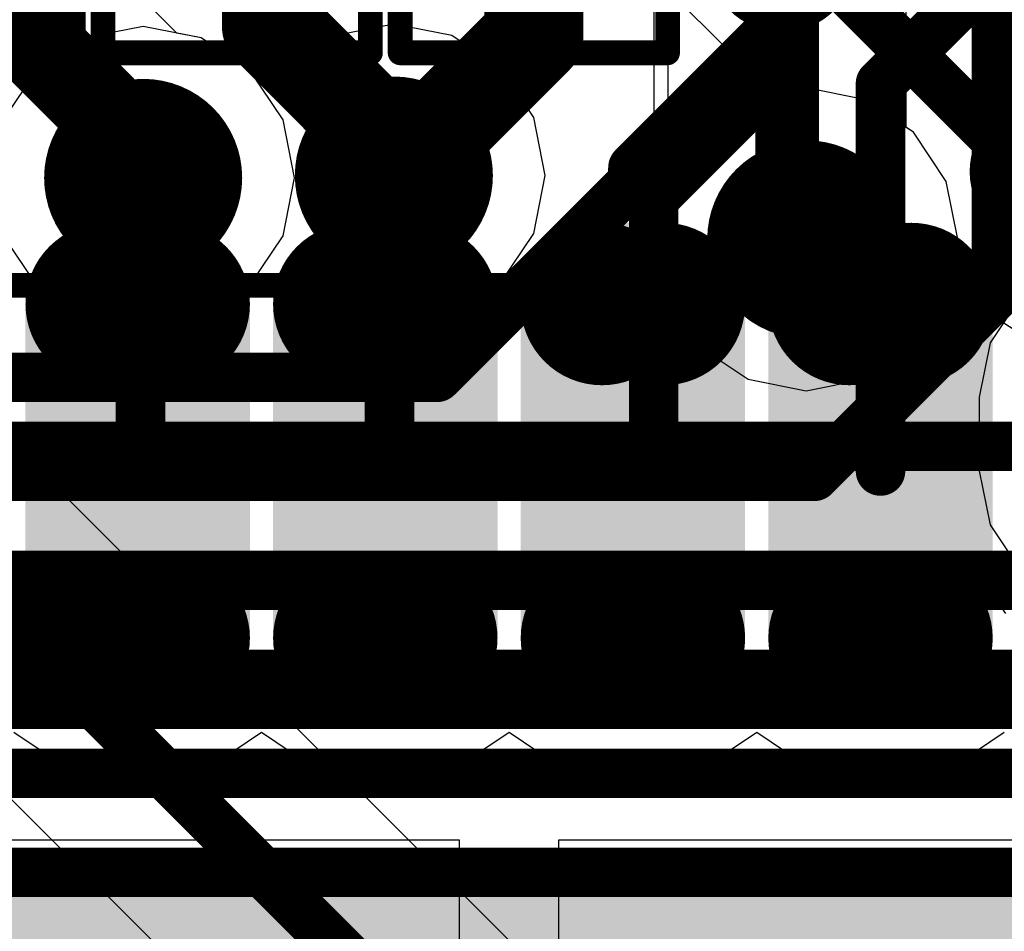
# Model space of a CAD drawing. Header units: millimetres. Extents: x -2 to 68, y -2 to 27.4.
# Tile 106 of 256: x 24.8 to 26.8, y 8 to 9.9. Entities that reach past the tile are written whole.
import ezdxf

# ---------------------------------------------------------------- set-up
doc = ezdxf.new("R2010")
doc.units = ezdxf.units.MM
for name, color, linetype in [('BottomLayer', 5, 'Continuous'), ('BottomPaste', 16, 'Continuous'), ('BottomSolder', 6, 'Continuous'), ('DrillGuide', 244, 'Continuous'), ('Mechanical10', 56, 'Continuous'), ('Mechanical6', 56, 'Continuous'), ('MidLayer1', 16, 'Continuous'), ('MidLayer2', 76, 'Continuous'), ('MidLayer3', 90, 'Continuous'), ('MidLayer4', 156, 'Continuous'), ('MidLayer5', 130, 'Continuous'), ('MidLayer6', 216, 'Continuous'), ('MidLayer7', 6, 'Continuous'), ('MidLayer8', 54, 'Continuous'), ('MultiLayer', 9, 'Continuous'), ('TopLayer', 1, 'Continuous'), ('ViaHoleLayer', 16, 'Continuous')]:
    doc.layers.add(name, color=color, linetype=linetype)

# ---------------------------------------------------------------- blocks, each defined once
blk = doc.blocks.new('QFN50P700X700X90_HS_49L_B_225')
at = {"layer": 'BottomLayer', "const_width": 0.0625}
for points in [[(3.0812, 0.8125, 1), (3.1437, 0.8125, 1)], [(3.7562, 0.8125, 1), (3.8187, 0.8125, 1)], [(3.0812, 0.6875, 1), (3.1437, 0.6875, 1)], [(3.7562, 0.6875, 1), (3.8187, 0.6875, 1)], [(3.0812, 0.3125, 1), (3.1437, 0.3125, 1)], [(3.7562, 0.3125, 1), (3.8187, 0.3125, 1)], [(3.0812, 0.1875, 1), (3.1437, 0.1875, 1)], [(3.7562, 0.1875, 1), (3.8187, 0.1875, 1)], [(3.0812, -0.1875, 1), (3.1437, -0.1875, 1)], [(3.7562, -0.1875, 1), (3.8187, -0.1875, 1)], [(3.0812, -0.3125, 1), (3.1437, -0.3125, 1)], [(3.7562, -0.3125, 1), (3.8187, -0.3125, 1)], [(3.0812, -0.6875, 1), (3.1437, -0.6875, 1)], [(3.7562, -0.6875, 1), (3.8187, -0.6875, 1)], [(3.0812, -0.8125, 1), (3.1437, -0.8125, 1)], [(3.7562, -0.8125, 1), (3.8187, -0.8125, 1)]]:
    blk.add_lwpolyline(points, format="xyb", close=True, dxfattribs=at)
at = {"layer": 'BottomLayer'}
for points in [[(-2.55, 2.499), (-2.55, -2.499), (2.55, 2.499), (2.55, -2.499)], [(3.1125, 0.875), (3.1125, 0.625), (3.7875, 0.875), (3.7875, 0.625)], [(3.05, 0.8125), (3.05, 0.6875), (3.85, 0.8125), (3.85, 0.6875)], [(3.1125, 0.375), (3.1125, 0.125), (3.7875, 0.375), (3.7875, 0.125)], [(3.05, 0.3125), (3.05, 0.1875), (3.85, 0.3125), (3.85, 0.1875)], [(3.1125, -0.125), (3.1125, -0.375), (3.7875, -0.125), (3.7875, -0.375)], [(3.05, -0.1875), (3.05, -0.3125), (3.85, -0.1875), (3.85, -0.3125)], [(3.1125, -0.625), (3.1125, -0.875), (3.7875, -0.625), (3.7875, -0.875)], [(3.05, -0.6875), (3.05, -0.8125), (3.85, -0.6875), (3.85, -0.8125)]]:
    blk.add_solid(points, dxfattribs=at)
at = {"layer": 'BottomPaste', "const_width": 0.0625}
for points in [[(3.0812, 0.8125, 1), (3.1437, 0.8125, 1)], [(3.7562, 0.8125, 1), (3.8187, 0.8125, 1)], [(3.0812, 0.6875, 1), (3.1437, 0.6875, 1)], [(3.7562, 0.6875, 1), (3.8187, 0.6875, 1)], [(3.0812, 0.3125, 1), (3.1437, 0.3125, 1)], [(3.7562, 0.3125, 1), (3.8187, 0.3125, 1)], [(3.0812, 0.1875, 1), (3.1437, 0.1875, 1)], [(3.7562, 0.1875, 1), (3.8187, 0.1875, 1)], [(3.0812, -0.1875, 1), (3.1437, -0.1875, 1)], [(3.7562, -0.1875, 1), (3.8187, -0.1875, 1)], [(3.0812, -0.3125, 1), (3.1437, -0.3125, 1)], [(3.7562, -0.3125, 1), (3.8187, -0.3125, 1)], [(3.0812, -0.6875, 1), (3.1437, -0.6875, 1)], [(3.7562, -0.6875, 1), (3.8187, -0.6875, 1)], [(3.0812, -0.8125, 1), (3.1437, -0.8125, 1)], [(3.7562, -0.8125, 1), (3.8187, -0.8125, 1)]]:
    blk.add_lwpolyline(points, format="xyb", close=True, dxfattribs=at)
at = {"layer": 'BottomPaste'}
for points in [[(3.1125, 0.875), (3.1125, 0.625), (3.7875, 0.875), (3.7875, 0.625)], [(3.05, 0.8125), (3.05, 0.6875), (3.85, 0.8125), (3.85, 0.6875)], [(3.1125, 0.375), (3.1125, 0.125), (3.7875, 0.375), (3.7875, 0.125)], [(3.05, 0.3125), (3.05, 0.1875), (3.85, 0.3125), (3.85, 0.1875)], [(3.1125, -0.125), (3.1125, -0.375), (3.7875, -0.125), (3.7875, -0.375)], [(3.05, -0.1875), (3.05, -0.3125), (3.85, -0.1875), (3.85, -0.3125)], [(3.1125, -0.625), (3.1125, -0.875), (3.7875, -0.625), (3.7875, -0.875)], [(3.05, -0.6875), (3.05, -0.8125), (3.85, -0.6875), (3.85, -0.8125)]]:
    blk.add_solid(points, dxfattribs=at)
at = {"layer": 'BottomSolder', "const_width": 0.1641}
for points in [[(3.0304, 0.8125, 1), (3.1945, 0.8125, 1)], [(3.7054, 0.8125, 1), (3.8695, 0.8125, 1)], [(3.0304, 0.6875, 1), (3.1945, 0.6875, 1)], [(3.7054, 0.6875, 1), (3.8695, 0.6875, 1)], [(3.0304, 0.3125, 1), (3.1945, 0.3125, 1)], [(3.7054, 0.3125, 1), (3.8695, 0.3125, 1)], [(3.0304, 0.1875, 1), (3.1945, 0.1875, 1)], [(3.7054, 0.1875, 1), (3.8695, 0.1875, 1)], [(3.0304, -0.1875, 1), (3.1945, -0.1875, 1)], [(3.7054, -0.1875, 1), (3.8695, -0.1875, 1)], [(3.0304, -0.3125, 1), (3.1945, -0.3125, 1)], [(3.7054, -0.3125, 1), (3.8695, -0.3125, 1)], [(3.0304, -0.6875, 1), (3.1945, -0.6875, 1)], [(3.7054, -0.6875, 1), (3.8695, -0.6875, 1)], [(3.0304, -0.8125, 1), (3.1945, -0.8125, 1)], [(3.7054, -0.8125, 1), (3.8695, -0.8125, 1)]]:
    blk.add_lwpolyline(points, format="xyb", close=True, dxfattribs=at)
at = {"layer": 'BottomSolder'}
for points in [[(-2.6516, 2.499), (-2.6516, -2.499), (2.6516, 2.499), (2.6516, -2.499)], [(3.1125, 0.9766), (3.1125, 0.5234), (3.7875, 0.9766), (3.7875, 0.5234)], [(2.9484, 0.8125), (2.9484, 0.6875), (3.9516, 0.8125), (3.9516, 0.6875)], [(3.1125, 0.4766), (3.1125, 0.0234), (3.7875, 0.4766), (3.7875, 0.0234)], [(2.9484, 0.3125), (2.9484, 0.1875), (3.9516, 0.3125), (3.9516, 0.1875)], [(3.1125, -0.0234), (3.1125, -0.4766), (3.7875, -0.0234), (3.7875, -0.4766)], [(2.9484, -0.1875), (2.9484, -0.3125), (3.9516, -0.1875), (3.9516, -0.3125)], [(3.1125, -0.5234), (3.1125, -0.9766), (3.7875, -0.5234), (3.7875, -0.9766)], [(2.9484, -0.6875), (2.9484, -0.8125), (3.9516, -0.6875), (3.9516, -0.8125)]]:
    blk.add_solid(points, dxfattribs=at)
at = {"layer": 'Mechanical10', "const_width": 0.1}
blk.add_lwpolyline([(3.5, 3.08), (3.5, -3.08)], dxfattribs=at)
at = {"layer": 'Mechanical6', "const_width": 0.05}
blk.add_lwpolyline([(3.825, 3.825), (3.825, -3.825)], dxfattribs=at)
blk = doc.blocks.new('RES_0201_B_240')
at = {"layer": 'BottomLayer', "const_width": 0.0806}
for points in [[(-0.3897, 0.0894, 1), (-0.3091, 0.0894, 1)], [(-0.2409, 0.0894, 1), (-0.1603, 0.0894, 1)], [(0.1603, 0.0894, 1), (0.2409, 0.0894, 1)], [(0.3091, 0.0894, 1), (0.3897, 0.0894, 1)], [(-0.3897, -0.0894, 1), (-0.3091, -0.0894, 1)], [(-0.2409, -0.0894, 1), (-0.1603, -0.0894, 1)], [(0.1603, -0.0894, 1), (0.2409, -0.0894, 1)], [(0.3091, -0.0894, 1), (0.3897, -0.0894, 1)]]:
    blk.add_lwpolyline(points, format="xyb", close=True, dxfattribs=at)
at = {"layer": 'BottomLayer'}
for points in [[(-0.2006, 0.17), (-0.3494, 0.17), (-0.2006, -0.17), (-0.3494, -0.17)], [(0.2006, -0.17), (0.3494, -0.17), (0.2006, 0.17), (0.3494, 0.17)], [(-0.12, 0.0894), (-0.43, 0.0894), (-0.12, -0.0894), (-0.43, -0.0894)], [(0.12, -0.0894), (0.43, -0.0894), (0.12, 0.0894), (0.43, 0.0894)]]:
    blk.add_solid(points, dxfattribs=at)
at = {"layer": 'BottomPaste', "const_width": 0.0806}
for points in [[(-0.3897, 0.0894, 1), (-0.3091, 0.0894, 1)], [(-0.2409, 0.0894, 1), (-0.1603, 0.0894, 1)], [(0.1603, 0.0894, 1), (0.2409, 0.0894, 1)], [(0.3091, 0.0894, 1), (0.3897, 0.0894, 1)], [(-0.3897, -0.0894, 1), (-0.3091, -0.0894, 1)], [(-0.2409, -0.0894, 1), (-0.1603, -0.0894, 1)], [(0.1603, -0.0894, 1), (0.2409, -0.0894, 1)], [(0.3091, -0.0894, 1), (0.3897, -0.0894, 1)]]:
    blk.add_lwpolyline(points, format="xyb", close=True, dxfattribs=at)
at = {"layer": 'BottomPaste'}
for points in [[(-0.2006, 0.17), (-0.3494, 0.17), (-0.2006, -0.17), (-0.3494, -0.17)], [(0.2006, -0.17), (0.3494, -0.17), (0.2006, 0.17), (0.3494, 0.17)], [(-0.12, 0.0894), (-0.43, 0.0894), (-0.12, -0.0894), (-0.43, -0.0894)], [(0.12, -0.0894), (0.43, -0.0894), (0.12, 0.0894), (0.43, 0.0894)]]:
    blk.add_solid(points, dxfattribs=at)
at = {"layer": 'BottomSolder', "const_width": 0.0806}
for points in [[(-0.3897, 0.0894, 1), (-0.3091, 0.0894, 1)], [(-0.2409, 0.0894, 1), (-0.1603, 0.0894, 1)], [(0.1603, 0.0894, 1), (0.2409, 0.0894, 1)], [(0.3091, 0.0894, 1), (0.3897, 0.0894, 1)], [(-0.3897, -0.0894, 1), (-0.3091, -0.0894, 1)], [(-0.2409, -0.0894, 1), (-0.1603, -0.0894, 1)], [(0.1603, -0.0894, 1), (0.2409, -0.0894, 1)], [(0.3091, -0.0894, 1), (0.3897, -0.0894, 1)]]:
    blk.add_lwpolyline(points, format="xyb", close=True, dxfattribs=at)
at = {"layer": 'BottomSolder'}
for points in [[(-0.2006, 0.17), (-0.3494, 0.17), (-0.2006, -0.17), (-0.3494, -0.17)], [(0.2006, -0.17), (0.3494, -0.17), (0.2006, 0.17), (0.3494, 0.17)], [(-0.12, 0.0894), (-0.43, 0.0894), (-0.12, -0.0894), (-0.43, -0.0894)], [(0.12, -0.0894), (0.43, -0.0894), (0.12, 0.0894), (0.43, 0.0894)]]:
    blk.add_solid(points, dxfattribs=at)
at = {"layer": 'Mechanical10', "const_width": 0.12}
for points in [[(-0.32, -0.17), (-0.32, 0.17)], [(0.32, 0.17), (-0.32, 0.17)], [(0.32, -0.17), (0.32, 0.17)], [(0.32, -0.17), (-0.32, -0.17)]]:
    blk.add_lwpolyline(points, dxfattribs=at)
at = {"layer": 'Mechanical10', "const_width": 0.06}
for points in [[(-0.35, 0.17, 1), (-0.29, 0.17, 1)], [(-0.35, 0.17, 1), (-0.29, 0.17, 1)], [(0.29, 0.17, 1), (0.35, 0.17, 1)], [(0.29, 0.17, 1), (0.35, 0.17, 1)], [(-0.35, -0.17, 1), (-0.29, -0.17, 1)], [(-0.35, -0.17, 1), (-0.29, -0.17, 1)], [(0.29, -0.17, 1), (0.35, -0.17, 1)], [(0.29, -0.17, 1), (0.35, -0.17, 1)]]:
    blk.add_lwpolyline(points, format="xyb", close=True, dxfattribs=at)
at = {"layer": 'Mechanical6', "const_width": 0.05}
for points in [[(-0.53, -0.27), (-0.53, 0.27)], [(0.53, 0.27), (-0.53, 0.27)], [(0.53, -0.27), (0.53, 0.27)], [(0, -0.135), (0, 0.135)], [(0.135, 0), (-0.135, 0)], [(0.53, -0.27), (-0.53, -0.27)]]:
    blk.add_lwpolyline(points, dxfattribs=at)
at = {"layer": 'Mechanical6'}
for points, const_width in [([(-0.5425, 0.27, 1), (-0.5175, 0.27, 1)], 0.025), ([(-0.5425, 0.27, 1), (-0.5175, 0.27, 1)], 0.025), ([(0.5175, 0.27, 1), (0.5425, 0.27, 1)], 0.025), ([(0.5175, 0.27, 1), (0.5425, 0.27, 1)], 0.025), ([(-0.0125, 0.135, 1), (0.0125, 0.135, 1)], 0.025), ([(0.1013, 0, 1), (-0.1013, 0, 1)], 0.05), ([(-0.1475, 0, 1), (-0.1225, 0, 1)], 0.025), ([(-0.1138, 0, 1), (-0.0888, 0, 1)], 0.025), ([(0.0888, 0, 1), (0.1138, 0, 1)], 0.025), ([(0.1225, 0, 1), (0.1475, 0, 1)], 0.025), ([(-0.0125, -0.135, 1), (0.0125, -0.135, 1)], 0.025), ([(-0.5425, -0.27, 1), (-0.5175, -0.27, 1)], 0.025), ([(-0.5425, -0.27, 1), (-0.5175, -0.27, 1)], 0.025), ([(0.5175, -0.27, 1), (0.5425, -0.27, 1)], 0.025), ([(0.5175, -0.27, 1), (0.5425, -0.27, 1)], 0.025)]:
    blk.add_lwpolyline(points, format="xyb", close=True, dxfattribs=dict(at, const_width=const_width))
blk = doc.blocks.new('CAP_0201_B_315')
at = {"layer": 'BottomLayer', "const_width": 0.0806}
for points in [[(-0.3897, 0.0894, 1), (-0.3091, 0.0894, 1)], [(-0.2409, 0.0894, 1), (-0.1603, 0.0894, 1)], [(0.1603, 0.0894, 1), (0.2409, 0.0894, 1)], [(0.3091, 0.0894, 1), (0.3897, 0.0894, 1)], [(-0.3897, -0.0894, 1), (-0.3091, -0.0894, 1)], [(-0.2409, -0.0894, 1), (-0.1603, -0.0894, 1)], [(0.1603, -0.0894, 1), (0.2409, -0.0894, 1)], [(0.3091, -0.0894, 1), (0.3897, -0.0894, 1)]]:
    blk.add_lwpolyline(points, format="xyb", close=True, dxfattribs=at)
at = {"layer": 'BottomLayer'}
for points in [[(-0.2006, 0.17), (-0.3494, 0.17), (-0.2006, -0.17), (-0.3494, -0.17)], [(0.2006, -0.17), (0.3494, -0.17), (0.2006, 0.17), (0.3494, 0.17)], [(-0.12, 0.0894), (-0.43, 0.0894), (-0.12, -0.0894), (-0.43, -0.0894)], [(0.12, -0.0894), (0.43, -0.0894), (0.12, 0.0894), (0.43, 0.0894)]]:
    blk.add_solid(points, dxfattribs=at)
at = {"layer": 'BottomPaste', "const_width": 0.0806}
for points in [[(-0.3897, 0.0894, 1), (-0.3091, 0.0894, 1)], [(-0.2409, 0.0894, 1), (-0.1603, 0.0894, 1)], [(0.1603, 0.0894, 1), (0.2409, 0.0894, 1)], [(0.3091, 0.0894, 1), (0.3897, 0.0894, 1)], [(-0.3897, -0.0894, 1), (-0.3091, -0.0894, 1)], [(-0.2409, -0.0894, 1), (-0.1603, -0.0894, 1)], [(0.1603, -0.0894, 1), (0.2409, -0.0894, 1)], [(0.3091, -0.0894, 1), (0.3897, -0.0894, 1)]]:
    blk.add_lwpolyline(points, format="xyb", close=True, dxfattribs=at)
at = {"layer": 'BottomPaste'}
for points in [[(-0.2006, 0.17), (-0.3494, 0.17), (-0.2006, -0.17), (-0.3494, -0.17)], [(0.2006, -0.17), (0.3494, -0.17), (0.2006, 0.17), (0.3494, 0.17)], [(-0.12, 0.0894), (-0.43, 0.0894), (-0.12, -0.0894), (-0.43, -0.0894)], [(0.12, -0.0894), (0.43, -0.0894), (0.12, 0.0894), (0.43, 0.0894)]]:
    blk.add_solid(points, dxfattribs=at)
at = {"layer": 'BottomSolder', "const_width": 0.0806}
for points in [[(-0.3897, 0.0894, 1), (-0.3091, 0.0894, 1)], [(-0.2409, 0.0894, 1), (-0.1603, 0.0894, 1)], [(0.1603, 0.0894, 1), (0.2409, 0.0894, 1)], [(0.3091, 0.0894, 1), (0.3897, 0.0894, 1)], [(-0.3897, -0.0894, 1), (-0.3091, -0.0894, 1)], [(-0.2409, -0.0894, 1), (-0.1603, -0.0894, 1)], [(0.1603, -0.0894, 1), (0.2409, -0.0894, 1)], [(0.3091, -0.0894, 1), (0.3897, -0.0894, 1)]]:
    blk.add_lwpolyline(points, format="xyb", close=True, dxfattribs=at)
at = {"layer": 'BottomSolder'}
for points in [[(-0.2006, 0.17), (-0.3494, 0.17), (-0.2006, -0.17), (-0.3494, -0.17)], [(0.2006, -0.17), (0.3494, -0.17), (0.2006, 0.17), (0.3494, 0.17)], [(-0.12, 0.0894), (-0.43, 0.0894), (-0.12, -0.0894), (-0.43, -0.0894)], [(0.12, -0.0894), (0.43, -0.0894), (0.12, 0.0894), (0.43, 0.0894)]]:
    blk.add_solid(points, dxfattribs=at)
at = {"layer": 'Mechanical10', "const_width": 0.12}
for points in [[(0.32, 0.17), (-0.32, 0.17)], [(-0.32, -0.17), (-0.32, 0.17)], [(0.32, -0.17), (0.32, 0.17)], [(0.32, -0.17), (-0.32, -0.17)]]:
    blk.add_lwpolyline(points, dxfattribs=at)
at = {"layer": 'Mechanical10', "const_width": 0.06}
for points in [[(-0.35, 0.17, 1), (-0.29, 0.17, 1)], [(-0.35, 0.17, 1), (-0.29, 0.17, 1)], [(0.29, 0.17, 1), (0.35, 0.17, 1)], [(0.29, 0.17, 1), (0.35, 0.17, 1)], [(-0.35, -0.17, 1), (-0.29, -0.17, 1)], [(-0.35, -0.17, 1), (-0.29, -0.17, 1)], [(0.29, -0.17, 1), (0.35, -0.17, 1)], [(0.29, -0.17, 1), (0.35, -0.17, 1)]]:
    blk.add_lwpolyline(points, format="xyb", close=True, dxfattribs=at)
at = {"layer": 'Mechanical6', "const_width": 0.05}
for points in [[(0.53, 0.27), (-0.53, 0.27)], [(-0.53, -0.27), (-0.53, 0.27)], [(0.53, -0.27), (0.53, 0.27)], [(0, -0.135), (0, 0.135)], [(0.135, 0), (-0.135, 0)], [(0.53, -0.27), (-0.53, -0.27)]]:
    blk.add_lwpolyline(points, dxfattribs=at)
at = {"layer": 'Mechanical6'}
for points, const_width in [([(-0.5425, 0.27, 1), (-0.5175, 0.27, 1)], 0.025), ([(-0.5425, 0.27, 1), (-0.5175, 0.27, 1)], 0.025), ([(0.5175, 0.27, 1), (0.5425, 0.27, 1)], 0.025), ([(0.5175, 0.27, 1), (0.5425, 0.27, 1)], 0.025), ([(-0.0125, 0.135, 1), (0.0125, 0.135, 1)], 0.025), ([(0.1013, 0, 1), (-0.1013, 0, 1)], 0.05), ([(-0.1475, 0, 1), (-0.1225, 0, 1)], 0.025), ([(-0.1138, 0, 1), (-0.0888, 0, 1)], 0.025), ([(0.0888, 0, 1), (0.1138, 0, 1)], 0.025), ([(0.1225, 0, 1), (0.1475, 0, 1)], 0.025), ([(-0.0125, -0.135, 1), (0.0125, -0.135, 1)], 0.025), ([(-0.5425, -0.27, 1), (-0.5175, -0.27, 1)], 0.025), ([(-0.5425, -0.27, 1), (-0.5175, -0.27, 1)], 0.025), ([(0.5175, -0.27, 1), (0.5425, -0.27, 1)], 0.025), ([(0.5175, -0.27, 1), (0.5425, -0.27, 1)], 0.025)]:
    blk.add_lwpolyline(points, format="xyb", close=True, dxfattribs=dict(at, const_width=const_width))
blk = doc.blocks.new('CAP_0201_B_322')
at = {"layer": 'BottomLayer', "const_width": 0.0806}
for points in [[(-0.3897, 0.0894, 1), (-0.3091, 0.0894, 1)], [(-0.2409, 0.0894, 1), (-0.1603, 0.0894, 1)], [(0.1603, 0.0894, 1), (0.2409, 0.0894, 1)], [(0.3091, 0.0894, 1), (0.3897, 0.0894, 1)], [(-0.3897, -0.0894, 1), (-0.3091, -0.0894, 1)], [(-0.2409, -0.0894, 1), (-0.1603, -0.0894, 1)], [(0.1603, -0.0894, 1), (0.2409, -0.0894, 1)], [(0.3091, -0.0894, 1), (0.3897, -0.0894, 1)]]:
    blk.add_lwpolyline(points, format="xyb", close=True, dxfattribs=at)
at = {"layer": 'BottomLayer'}
for points in [[(-0.2006, 0.17), (-0.3494, 0.17), (-0.2006, -0.17), (-0.3494, -0.17)], [(0.2006, -0.17), (0.3494, -0.17), (0.2006, 0.17), (0.3494, 0.17)], [(-0.12, 0.0894), (-0.43, 0.0894), (-0.12, -0.0894), (-0.43, -0.0894)], [(0.12, -0.0894), (0.43, -0.0894), (0.12, 0.0894), (0.43, 0.0894)]]:
    blk.add_solid(points, dxfattribs=at)
at = {"layer": 'BottomPaste', "const_width": 0.0806}
for points in [[(-0.3897, 0.0894, 1), (-0.3091, 0.0894, 1)], [(-0.2409, 0.0894, 1), (-0.1603, 0.0894, 1)], [(0.1603, 0.0894, 1), (0.2409, 0.0894, 1)], [(0.3091, 0.0894, 1), (0.3897, 0.0894, 1)], [(-0.3897, -0.0894, 1), (-0.3091, -0.0894, 1)], [(-0.2409, -0.0894, 1), (-0.1603, -0.0894, 1)], [(0.1603, -0.0894, 1), (0.2409, -0.0894, 1)], [(0.3091, -0.0894, 1), (0.3897, -0.0894, 1)]]:
    blk.add_lwpolyline(points, format="xyb", close=True, dxfattribs=at)
at = {"layer": 'BottomPaste'}
for points in [[(-0.2006, 0.17), (-0.3494, 0.17), (-0.2006, -0.17), (-0.3494, -0.17)], [(0.2006, -0.17), (0.3494, -0.17), (0.2006, 0.17), (0.3494, 0.17)], [(-0.12, 0.0894), (-0.43, 0.0894), (-0.12, -0.0894), (-0.43, -0.0894)], [(0.12, -0.0894), (0.43, -0.0894), (0.12, 0.0894), (0.43, 0.0894)]]:
    blk.add_solid(points, dxfattribs=at)
at = {"layer": 'BottomSolder', "const_width": 0.0806}
for points in [[(-0.3897, 0.0894, 1), (-0.3091, 0.0894, 1)], [(-0.2409, 0.0894, 1), (-0.1603, 0.0894, 1)], [(0.1603, 0.0894, 1), (0.2409, 0.0894, 1)], [(0.3091, 0.0894, 1), (0.3897, 0.0894, 1)], [(-0.3897, -0.0894, 1), (-0.3091, -0.0894, 1)], [(-0.2409, -0.0894, 1), (-0.1603, -0.0894, 1)], [(0.1603, -0.0894, 1), (0.2409, -0.0894, 1)], [(0.3091, -0.0894, 1), (0.3897, -0.0894, 1)]]:
    blk.add_lwpolyline(points, format="xyb", close=True, dxfattribs=at)
at = {"layer": 'BottomSolder'}
for points in [[(-0.2006, 0.17), (-0.3494, 0.17), (-0.2006, -0.17), (-0.3494, -0.17)], [(0.2006, -0.17), (0.3494, -0.17), (0.2006, 0.17), (0.3494, 0.17)], [(-0.12, 0.0894), (-0.43, 0.0894), (-0.12, -0.0894), (-0.43, -0.0894)], [(0.12, -0.0894), (0.43, -0.0894), (0.12, 0.0894), (0.43, 0.0894)]]:
    blk.add_solid(points, dxfattribs=at)
at = {"layer": 'Mechanical10', "const_width": 0.12}
for points in [[(0.32, 0.17), (-0.32, 0.17)], [(-0.32, -0.17), (-0.32, 0.17)], [(0.32, -0.17), (0.32, 0.17)], [(0.32, -0.17), (-0.32, -0.17)]]:
    blk.add_lwpolyline(points, dxfattribs=at)
at = {"layer": 'Mechanical10', "const_width": 0.06}
for points in [[(-0.35, 0.17, 1), (-0.29, 0.17, 1)], [(-0.35, 0.17, 1), (-0.29, 0.17, 1)], [(0.29, 0.17, 1), (0.35, 0.17, 1)], [(0.29, 0.17, 1), (0.35, 0.17, 1)], [(-0.35, -0.17, 1), (-0.29, -0.17, 1)], [(-0.35, -0.17, 1), (-0.29, -0.17, 1)], [(0.29, -0.17, 1), (0.35, -0.17, 1)], [(0.29, -0.17, 1), (0.35, -0.17, 1)]]:
    blk.add_lwpolyline(points, format="xyb", close=True, dxfattribs=at)
at = {"layer": 'Mechanical6', "const_width": 0.05}
for points in [[(0.53, 0.27), (-0.53, 0.27)], [(-0.53, -0.27), (-0.53, 0.27)], [(0.53, -0.27), (0.53, 0.27)], [(0, -0.135), (0, 0.135)], [(0.135, 0), (-0.135, 0)], [(0.53, -0.27), (-0.53, -0.27)]]:
    blk.add_lwpolyline(points, dxfattribs=at)
at = {"layer": 'Mechanical6'}
for points, const_width in [([(-0.5425, 0.27, 1), (-0.5175, 0.27, 1)], 0.025), ([(-0.5425, 0.27, 1), (-0.5175, 0.27, 1)], 0.025), ([(0.5175, 0.27, 1), (0.5425, 0.27, 1)], 0.025), ([(0.5175, 0.27, 1), (0.5425, 0.27, 1)], 0.025), ([(-0.0125, 0.135, 1), (0.0125, 0.135, 1)], 0.025), ([(0.1013, 0, 1), (-0.1013, 0, 1)], 0.05), ([(-0.1475, 0, 1), (-0.1225, 0, 1)], 0.025), ([(-0.1138, 0, 1), (-0.0888, 0, 1)], 0.025), ([(0.0888, 0, 1), (0.1138, 0, 1)], 0.025), ([(0.1225, 0, 1), (0.1475, 0, 1)], 0.025), ([(-0.0125, -0.135, 1), (0.0125, -0.135, 1)], 0.025), ([(-0.5425, -0.27, 1), (-0.5175, -0.27, 1)], 0.025), ([(-0.5425, -0.27, 1), (-0.5175, -0.27, 1)], 0.025), ([(0.5175, -0.27, 1), (0.5425, -0.27, 1)], 0.025), ([(0.5175, -0.27, 1), (0.5425, -0.27, 1)], 0.025)]:
    blk.add_lwpolyline(points, format="xyb", close=True, dxfattribs=dict(at, const_width=const_width))

msp = doc.modelspace()

# ---------------------------------------------------------------- linework, layer by layer
at = {"layer": 'BottomLayer'}
for p, q in [((24.8, 8.4221), (24.8851, 8.3652)), ((25.2149, 8.3652), (25.3, 8.4221)), ((25.3, 8.4221), (25.3851, 8.3652)), ((25.7149, 8.3652), (25.8, 8.4221)), ((25.8, 8.4221), (25.8851, 8.3652)), ((26.2149, 8.3652), (26.3, 8.4221)), ((26.3, 8.4221), (26.3851, 8.3652)), ((26.7149, 8.3652), (26.8, 8.4221)), ((24.8851, 8.3652), (24.9875, 8.3449)), ((25.1125, 8.3449), (25.2149, 8.3652)), ((25.3851, 8.3652), (25.4875, 8.3449)), ((25.6125, 8.3449), (25.7149, 8.3652)), ((25.8851, 8.3652), (25.9875, 8.3449)), ((26.1125, 8.3449), (26.2149, 8.3652)), ((26.3851, 8.3652), (26.4875, 8.3449)), ((26.6125, 8.3449), (26.7149, 8.3652)), ((24.9875, 8.3449), (25.1125, 8.3449)), ((25.4875, 8.3449), (25.6125, 8.3449)), ((25.9875, 8.3449), (26.1125, 8.3449)), ((26.4875, 8.3449), (26.6125, 8.3449)), ((25.7, 8.2039), (23.301, 8.2039)), ((25.7, 5.6), (25.7, 8.2039)), ((28.299, 8.2039), (25.9, 8.2039)), ((25.9, 8.2039), (25.9, 5.6))]:
    msp.add_line(p, q, dxfattribs=at)
for points, const_width in [([(25.85, 9.8298), (25.85, 10.05)], 0.2), ([(24.665, 10.05), (25.0036, 9.7114)], 0.1), ([(25.32, 9.8492), (25.32, 9.995)], 0.2), ([(26.351, 9.759), (26.351, 9.987)], 0.1), ([(26.55, 9.7329), (26.784, 9.9669)], 0.1), ([(25.32, 9.8492), (25.461, 9.7081)], 0.2), ([(25.6326, 9.6124), (25.85, 9.8298)], 0.2), ([(25.461, 9.7074), (25.461, 9.7081)], 0.2), ([(25.461, 9.7074), (25.5561, 9.6124)], 0.2), ([(26.092, 9.5), (26.351, 9.759)], 0.1), ([(26.55, 8.95), (26.55, 9.7329)], 0.1), ([(25.0036, 9.5999), (25.0036, 9.7114)], 0.1), ([(25.5561, 9.6124), (25.6326, 9.6124)], 0.2), ([(25.0036, 9.5999), (25.061, 9.5424)], 0.1), ([(25.0555, 9.5369), (25.061, 9.5424)], 0.1), ([(25.0555, 8.9555), (25.0555, 9.5369)], 0.1), ([(25.5586, 9.5385), (25.5673, 9.5471)], 0.1), ([(25.5586, 8.9586), (25.5586, 9.5385)], 0.1), ([(26.092, 8.992), (26.092, 9.5)], 0.1), ([(26.05, 8.95), (26.092, 8.992)], 0.1), ([(25.55, 8.95), (25.5586, 8.9586)], 0.1), ([(25.05, 8.95), (25.0555, 8.9555)], 0.1)]:
    msp.add_lwpolyline(points, dxfattribs=dict(at, const_width=const_width))
for points, const_width in [([(26.276, 9.987, 1), (26.426, 9.987, 1)], 0.15), ([(25.27, 9.8492, 1), (25.37, 9.8492, 1)], 0.1), ([(25.27, 9.8492, 1), (25.37, 9.8492, 1)], 0.1), ([(25.8, 9.8298, 1), (25.9, 9.8298, 1)], 0.1), ([(25.8, 9.8298, 1), (25.9, 9.8298, 1)], 0.1), ([(25.411, 9.7081, 1), (25.511, 9.7081, 1)], 0.1), ([(25.411, 9.7081, 1), (25.511, 9.7081, 1)], 0.1), ([(25.411, 9.7074, 1), (25.511, 9.7074, 1)], 0.1), ([(25.411, 9.7074, 1), (25.511, 9.7074, 1)], 0.1), ([(26.326, 9.759, 1), (26.376, 9.759, 1)], 0.05), ([(26.326, 9.759, 1), (26.376, 9.759, 1)], 0.05), ([(26.525, 9.7329, 1), (26.575, 9.7329, 1)], 0.05), ([(26.525, 9.7329, 1), (26.575, 9.7329, 1)], 0.05), ([(24.9786, 9.7114, 1), (25.0286, 9.7114, 1)], 0.05), ([(24.9786, 9.7114, 1), (25.0286, 9.7114, 1)], 0.05), ([(25.4673, 9.5471, 1), (25.6673, 9.5471, 1)], 0.2), ([(24.961, 9.5424, 1), (25.161, 9.5424, 1)], 0.2), ([(25.5061, 9.6124, 1), (25.6061, 9.6124, 1)], 0.1), ([(25.5061, 9.6124, 1), (25.6061, 9.6124, 1)], 0.1), ([(25.5826, 9.6124, 1), (25.6826, 9.6124, 1)], 0.1), ([(25.5826, 9.6124, 1), (25.6826, 9.6124, 1)], 0.1), ([(26.805, 9.555, 1), (26.955, 9.555, 1)], 0.15), ([(24.9786, 9.5999, 1), (25.0286, 9.5999, 1)], 0.05), ([(24.9786, 9.5999, 1), (25.0286, 9.5999, 1)], 0.05), ([(25.0305, 9.5369, 1), (25.0805, 9.5369, 1)], 0.05), ([(25.0305, 9.5369, 1), (25.0805, 9.5369, 1)], 0.05), ([(25.036, 9.5424, 1), (25.086, 9.5424, 1)], 0.05), ([(25.036, 9.5424, 1), (25.086, 9.5424, 1)], 0.05), ([(25.5336, 9.5385, 1), (25.5836, 9.5385, 1)], 0.05), ([(25.5336, 9.5385, 1), (25.5836, 9.5385, 1)], 0.05), ([(25.5423, 9.5471, 1), (25.5923, 9.5471, 1)], 0.05), ([(26.067, 9.5, 1), (26.117, 9.5, 1)], 0.05), ([(26.067, 9.5, 1), (26.117, 9.5, 1)], 0.05), ([(26.067, 8.992, 1), (26.117, 8.992, 1)], 0.05), ([(26.067, 8.992, 1), (26.117, 8.992, 1)], 0.05), ([(25.5336, 8.9586, 1), (25.5836, 8.9586, 1)], 0.05), ([(25.5336, 8.9586, 1), (25.5836, 8.9586, 1)], 0.05), ([(25.025, 8.95, 1), (25.075, 8.95, 1)], 0.05), ([(25.0305, 8.9555, 1), (25.0805, 8.9555, 1)], 0.05), ([(25.0305, 8.9555, 1), (25.0805, 8.9555, 1)], 0.05), ([(25.525, 8.95, 1), (25.575, 8.95, 1)], 0.05), ([(26.025, 8.95, 1), (26.075, 8.95, 1)], 0.05), ([(26.525, 8.95, 1), (26.575, 8.95, 1)], 0.05)]:
    msp.add_lwpolyline(points, format="xyb", close=True, dxfattribs=dict(at, const_width=const_width))
at = {"layer": 'DrillGuide', "const_width": 0.1}
for points in [[(25.5173, 9.5471, 1), (25.6173, 9.5471, 1)], [(25.011, 9.5424, 1), (25.111, 9.5424, 1)], [(26.35, 9.4182, 1), (26.45, 9.4182, 1)]]:
    msp.add_lwpolyline(points, format="xyb", close=True, dxfattribs=at)
at = {"layer": 'MidLayer1'}
for p, q in [((25.061, 9.8483), (24.944, 9.825)), ((25.1781, 9.825), (25.061, 9.8483)), ((25.5673, 9.853), (25.4502, 9.8297)), ((25.6843, 9.8297), (25.5673, 9.853)), ((24.944, 9.825), (24.8447, 9.7587)), ((25.2205, 9.7967), (25.1781, 9.825)), ((25.4502, 9.8297), (25.351, 9.7634)), ((25.7836, 9.7634), (25.6843, 9.8297)), ((24.8447, 9.7587), (24.7094, 9.7847)), ((25.351, 9.7634), (25.2205, 9.7967)), ((25.8499, 9.6641), (25.7836, 9.7634)), ((26.4, 9.724), (26.283, 9.7007)), ((26.5171, 9.7007), (26.4, 9.724)), ((26.283, 9.7007), (26.1838, 9.6344)), ((26.6163, 9.6344), (26.5171, 9.7007)), ((25.8731, 9.5471), (25.8499, 9.6641)), ((26.1838, 9.6344), (26.1175, 9.5352)), ((26.6826, 9.5352), (26.6163, 9.6344)), ((25.8499, 9.43), (25.8731, 9.5471)), ((26.1175, 9.5352), (26.0942, 9.4182)), ((26.7059, 9.4182), (26.6826, 9.5352)), ((25.7836, 9.3308), (25.8499, 9.43)), ((26.0942, 9.4182), (26.1175, 9.3011)), ((26.6826, 9.3011), (26.7059, 9.4182)), ((25.2248, 9.2911), (25.351, 9.3308)), ((25.351, 9.3308), (25.4502, 9.2645)), ((25.6843, 9.2645), (25.7836, 9.3308)), ((24.7683, 9.3128), (24.9036, 9.2868)), ((24.9036, 9.2868), (24.944, 9.2599)), ((25.1781, 9.2599), (25.2248, 9.2911)), ((26.1175, 9.3011), (26.1838, 9.2019)), ((26.6163, 9.2019), (26.6826, 9.3011)), ((24.944, 9.2599), (25.061, 9.2366)), ((25.061, 9.2366), (25.1781, 9.2599)), ((25.4502, 9.2645), (25.5673, 9.2412)), ((25.5673, 9.2412), (25.6843, 9.2645)), ((26.1838, 9.2019), (26.283, 9.1356)), ((26.5171, 9.1356), (26.6163, 9.2019)), ((26.283, 9.1356), (26.4, 9.1123)), ((26.4, 9.1123), (26.5171, 9.1356))]:
    msp.add_line(p, q, dxfattribs=at)
at = {"layer": 'MidLayer1', "const_width": 0.2}
for points in [[(25.4673, 9.5471, 1), (25.6673, 9.5471, 1)], [(24.961, 9.5424, 1), (25.161, 9.5424, 1)], [(26.3, 9.4182, 1), (26.5, 9.4182, 1)]]:
    msp.add_lwpolyline(points, format="xyb", close=True, dxfattribs=at)
at = {"layer": 'MidLayer2'}
msp.add_line((23.6888, 8.3259), (27.0642, 8.3259), dxfattribs=at)
at = {"layer": 'MidLayer2', "const_width": 0.2}
for points in [[(25.4673, 9.5471, 1), (25.6673, 9.5471, 1)], [(24.961, 9.5424, 1), (25.161, 9.5424, 1)], [(26.3, 9.4182, 1), (26.5, 9.4182, 1)]]:
    msp.add_lwpolyline(points, format="xyb", close=True, dxfattribs=at)
at = {"layer": 'MidLayer2', "const_width": 0.12}
for points in [[(23.7882, 8.729), (27.2312, 8.729)], [(23.6888, 8.489), (27.1318, 8.489)]]:
    msp.add_lwpolyline(points, dxfattribs=at)
at = {"layer": 'MidLayer3'}
for p, q in [((26.0388, 10.0037), (26.2321, 9.8103)), ((25.061, 9.8483), (24.944, 9.825)), ((25.1781, 9.825), (25.061, 9.8483)), ((25.5673, 9.853), (25.4502, 9.8297)), ((25.6843, 9.8297), (25.5673, 9.853)), ((24.944, 9.825), (24.8447, 9.7587)), ((25.2205, 9.7967), (25.1781, 9.825)), ((25.4502, 9.8297), (25.351, 9.7634)), ((25.7836, 9.7634), (25.6843, 9.8297)), ((26.2321, 9.8103), (26.2105, 9.6523)), ((24.8447, 9.7587), (24.7094, 9.7847)), ((25.351, 9.7634), (25.2205, 9.7967)), ((25.8499, 9.6641), (25.7836, 9.7634)), ((25.8731, 9.5471), (25.8499, 9.6641)), ((26.2105, 9.6523), (26.1838, 9.6344)), ((26.1838, 9.6344), (26.1175, 9.5352)), ((25.8499, 9.43), (25.8731, 9.5471)), ((26.1175, 9.5352), (26.0942, 9.4182)), ((25.7836, 9.3308), (25.8499, 9.43)), ((26.0942, 9.4182), (26.1175, 9.3011)), ((25.2248, 9.2911), (25.351, 9.3308)), ((25.351, 9.3308), (25.4502, 9.2645)), ((25.6843, 9.2645), (25.7836, 9.3308)), ((24.7683, 9.3128), (24.9036, 9.2868)), ((24.9036, 9.2868), (24.944, 9.2599)), ((25.1781, 9.2599), (25.2248, 9.2911)), ((26.1175, 9.3011), (26.1838, 9.2019)), ((24.944, 9.2599), (25.061, 9.2366)), ((25.061, 9.2366), (25.1781, 9.2599)), ((25.4502, 9.2645), (25.5673, 9.2412)), ((25.5673, 9.2412), (25.6843, 9.2645)), ((26.6342, 9.2286), (26.7602, 9.2578)), ((26.7602, 9.2578), (26.7929, 9.2538)), ((26.7929, 9.2538), (26.8627, 9.2072)), ((26.6163, 9.2019), (26.6342, 9.2286)), ((26.1838, 9.2019), (26.283, 9.1356)), ((26.5171, 9.1356), (26.6163, 9.2019)), ((29.3781, 4.4241), (24.6743, 9.1279)), ((26.283, 9.1356), (26.4, 9.1123)), ((26.4, 9.1123), (26.5171, 9.1356)), ((24.157, 8.9242), (29.0923, 3.9889))]:
    msp.add_line(p, q, dxfattribs=at)
at = {"layer": 'MidLayer3', "const_width": 0.1}
for points in [[(26.419, 10.2992), (26.9791, 9.7391)], [(26.219, 10.1839), (26.9602, 9.4427)], [(24.2626, 9.1791), (29.2725, 4.1692)]]:
    msp.add_lwpolyline(points, dxfattribs=at)
at = {"layer": 'MidLayer3', "const_width": 0.2}
for points in [[(25.4673, 9.5471, 1), (25.6673, 9.5471, 1)], [(24.961, 9.5424, 1), (25.161, 9.5424, 1)], [(26.3, 9.4182, 1), (26.5, 9.4182, 1)]]:
    msp.add_lwpolyline(points, format="xyb", close=True, dxfattribs=at)
at = {"layer": 'MidLayer4'}
for p, q in [((26.1206, 9.8818), (26.1206, 9.54)), ((25.061, 9.8483), (24.944, 9.825)), ((25.1781, 9.825), (25.061, 9.8483)), ((25.5673, 9.853), (25.4502, 9.8297)), ((25.6843, 9.8297), (25.5673, 9.853)), ((24.944, 9.825), (24.8447, 9.7587)), ((25.2773, 9.7587), (25.1781, 9.825)), ((25.4502, 9.8297), (25.4035, 9.7985)), ((25.7836, 9.7634), (25.6843, 9.8297)), ((24.8447, 9.7587), (24.7094, 9.7847)), ((25.4035, 9.7985), (25.2773, 9.7587)), ((25.8499, 9.6641), (25.7836, 9.7634)), ((25.8731, 9.5471), (25.8499, 9.6641)), ((25.8499, 9.43), (25.8731, 9.5471)), ((26.1175, 9.5352), (26.0942, 9.4182)), ((26.1206, 9.54), (26.1175, 9.5352)), ((25.7836, 9.3308), (25.8499, 9.43)), ((26.0942, 9.4182), (26.1175, 9.3011)), ((25.2248, 9.2911), (25.351, 9.3308)), ((25.351, 9.3308), (25.4502, 9.2645)), ((25.6843, 9.2645), (25.7836, 9.3308)), ((24.7683, 9.3128), (24.9036, 9.2868)), ((24.9036, 9.2868), (24.944, 9.2599)), ((25.1781, 9.2599), (25.2248, 9.2911)), ((26.1175, 9.3011), (26.1838, 9.2019)), ((26.6502, 9.2523), (26.7877, 9.2931)), ((26.7877, 9.2931), (26.8102, 9.2914)), ((24.944, 9.2599), (25.061, 9.2366)), ((25.061, 9.2366), (25.1781, 9.2599)), ((25.4502, 9.2645), (25.5673, 9.2412)), ((25.5673, 9.2412), (25.6843, 9.2645)), ((26.6163, 9.2019), (26.6496, 9.2516)), ((26.6496, 9.2516), (26.6502, 9.2523)), ((26.1838, 9.2019), (26.283, 9.1356)), ((26.5171, 9.1356), (26.6163, 9.2019)), ((26.283, 9.1356), (26.4, 9.1123)), ((26.4, 9.1123), (26.5171, 9.1356))]:
    msp.add_line(p, q, dxfattribs=at)
for points, const_width in [([(26.276, 9.987, 1), (26.426, 9.987, 1)], 0.15), ([(25.4673, 9.5471, 1), (25.6673, 9.5471, 1)], 0.2), ([(24.961, 9.5424, 1), (25.161, 9.5424, 1)], 0.2), ([(26.805, 9.555, 1), (26.955, 9.555, 1)], 0.15), ([(26.3, 9.4182, 1), (26.5, 9.4182, 1)], 0.2), ([(26.3505, 9.4427, 1), (26.4005, 9.4427, 1)], 0.05), ([(26.3505, 9.4427, 1), (26.4005, 9.4427, 1)], 0.05), ([(26.3751, 9.4182, 1), (26.425, 9.4182, 1)], 0.05)]:
    msp.add_lwpolyline(points, format="xyb", close=True, dxfattribs=dict(at, const_width=const_width))
at = {"layer": 'MidLayer4', "const_width": 0.1}
for points in [[(26.3755, 9.4427), (26.3755, 9.9625)], [(26.3755, 9.4427), (26.4, 9.4182)]]:
    msp.add_lwpolyline(points, dxfattribs=at)
at = {"layer": 'MidLayer5'}
for p, q in [((26.6021, 9.644), (26.6021, 11.7722)), ((26.0923, 10.6946), (26.0923, 9.471)), ((25.061, 9.8483), (24.944, 9.825)), ((25.1781, 9.825), (25.061, 9.8483)), ((25.5673, 9.853), (25.4502, 9.8297)), ((25.6843, 9.8297), (25.5673, 9.853)), ((24.944, 9.825), (24.8447, 9.7587)), ((25.2773, 9.7587), (25.1781, 9.825)), ((25.4502, 9.8297), (25.4035, 9.7985)), ((25.7836, 9.7634), (25.6843, 9.8297)), ((24.8447, 9.7587), (24.7094, 9.7847)), ((25.4035, 9.7985), (25.2773, 9.7587)), ((25.8499, 9.6641), (25.7836, 9.7634)), ((25.8731, 9.5471), (25.8499, 9.6641)), ((26.6163, 9.6344), (26.6021, 9.644)), ((26.6826, 9.5352), (26.6163, 9.6344)), ((25.8499, 9.43), (25.8731, 9.5471)), ((26.7059, 9.4182), (26.6826, 9.5352)), ((26.0923, 9.471), (26.0985, 9.4399)), ((25.7836, 9.3308), (25.8499, 9.43)), ((26.0985, 9.4399), (26.0942, 9.4182)), ((26.0942, 9.4182), (26.1175, 9.3011)), ((26.6826, 9.3011), (26.7059, 9.4182)), ((25.2248, 9.2911), (25.351, 9.3308)), ((25.351, 9.3308), (25.4502, 9.2645)), ((25.6843, 9.2645), (25.7836, 9.3308)), ((24.7683, 9.3128), (24.9036, 9.2868)), ((24.9036, 9.2868), (24.944, 9.2599)), ((25.1781, 9.2599), (25.2248, 9.2911)), ((26.1175, 9.3011), (26.1838, 9.2019)), ((26.6163, 9.2019), (26.6826, 9.3011)), ((24.944, 9.2599), (25.061, 9.2366)), ((25.061, 9.2366), (25.1781, 9.2599)), ((25.4502, 9.2645), (25.5673, 9.2412)), ((25.5673, 9.2412), (25.6843, 9.2645)), ((26.1838, 9.2019), (26.283, 9.1356)), ((26.5171, 9.1356), (26.6163, 9.2019)), ((26.283, 9.1356), (26.4, 9.1123)), ((26.4, 9.1123), (26.5171, 9.1356))]:
    msp.add_line(p, q, dxfattribs=at)
at = {"layer": 'MidLayer5', "const_width": 0.1}
for points in [[(26.3472, 9.471), (26.3472, 13.4501)], [(26.3472, 9.471), (26.4, 9.4182)]]:
    msp.add_lwpolyline(points, dxfattribs=at)
at = {"layer": 'MidLayer5'}
for points, const_width in [([(25.4673, 9.5471, 1), (25.6673, 9.5471, 1)], 0.2), ([(24.961, 9.5424, 1), (25.161, 9.5424, 1)], 0.2), ([(26.3, 9.4182, 1), (26.5, 9.4182, 1)], 0.2), ([(26.3222, 9.471, 1), (26.3722, 9.471, 1)], 0.05), ([(26.3222, 9.471, 1), (26.3722, 9.471, 1)], 0.05), ([(26.3751, 9.4182, 1), (26.425, 9.4182, 1)], 0.05)]:
    msp.add_lwpolyline(points, format="xyb", close=True, dxfattribs=dict(at, const_width=const_width))
at = {"layer": 'MidLayer6', "const_width": 0.1}
for points in [[(26.7838, 9.3069), (26.7838, 10.5582)], [(26.05, 9.5631), (26.5838, 10.0969)], [(26.05, 9.5349), (26.05, 9.5631)], [(25.6543, 9.1392), (26.05, 9.5349)], [(26.416, 8.9392), (26.7838, 9.3069)], [(23.3922, 9.1392), (25.6543, 9.1392)], [(23.3093, 8.9392), (26.416, 8.9392)], [(23.2265, 8.7392), (27.0467, 8.7392)], [(24.3392, 8.5392), (27.1295, 8.5392)], [(24.422, 8.3392), (28.018, 8.3392)], [(24.5301, 8.1392), (27.9352, 8.1392)]]:
    msp.add_lwpolyline(points, dxfattribs=at)
at = {"layer": 'MidLayer6'}
for points, const_width in [([(25.4673, 9.5471, 1), (25.6673, 9.5471, 1)], 0.2), ([(24.961, 9.5424, 1), (25.161, 9.5424, 1)], 0.2), ([(26.0251, 9.5631, 1), (26.075, 9.5631, 1)], 0.05), ([(26.0251, 9.5631, 1), (26.075, 9.5631, 1)], 0.05), ([(26.3, 9.4182, 1), (26.5, 9.4182, 1)], 0.2), ([(26.0251, 9.5349, 1), (26.075, 9.5349, 1)], 0.05), ([(26.0251, 9.5349, 1), (26.075, 9.5349, 1)], 0.05), ([(26.7588, 9.3069, 1), (26.8088, 9.3069, 1)], 0.05), ([(26.7588, 9.3069, 1), (26.8088, 9.3069, 1)], 0.05), ([(25.6293, 9.1392, 1), (25.6793, 9.1392, 1)], 0.05), ([(25.6293, 9.1392, 1), (25.6793, 9.1392, 1)], 0.05), ([(26.391, 8.9392, 1), (26.441, 8.9392, 1)], 0.05), ([(26.391, 8.9392, 1), (26.441, 8.9392, 1)], 0.05)]:
    msp.add_lwpolyline(points, format="xyb", close=True, dxfattribs=dict(at, const_width=const_width))
at = {"layer": 'MidLayer7'}
for p, q in [((25.061, 9.8483), (24.944, 9.825)), ((25.1781, 9.825), (25.061, 9.8483)), ((24.944, 9.825), (24.8447, 9.7587)), ((25.2773, 9.7587), (25.1781, 9.825)), ((24.8447, 9.7587), (24.7094, 9.7847)), ((25.3436, 9.6595), (25.2773, 9.7587)), ((26.4, 9.724), (26.283, 9.7007)), ((26.5171, 9.7007), (26.4, 9.724)), ((26.283, 9.7007), (26.1838, 9.6344)), ((26.6163, 9.6344), (26.5171, 9.7007)), ((25.3669, 9.5424), (25.3436, 9.6595)), ((26.1838, 9.6344), (26.1175, 9.5352)), ((26.6826, 9.5352), (26.6163, 9.6344)), ((25.3436, 9.4254), (25.3669, 9.5424)), ((26.1175, 9.5352), (26.0942, 9.4182)), ((26.7059, 9.4182), (26.6826, 9.5352)), ((25.2773, 9.3262), (25.3436, 9.4254)), ((26.0942, 9.4182), (26.1175, 9.3011)), ((26.6826, 9.3011), (26.7059, 9.4182)), ((25.1781, 9.2599), (25.2773, 9.3262)), ((24.7683, 9.3128), (24.9036, 9.2868)), ((24.9036, 9.2868), (24.944, 9.2599)), ((26.1175, 9.3011), (26.1838, 9.2019)), ((26.6163, 9.2019), (26.6826, 9.3011)), ((24.944, 9.2599), (25.061, 9.2366)), ((25.061, 9.2366), (25.1781, 9.2599)), ((26.1838, 9.2019), (26.283, 9.1356)), ((26.5171, 9.1356), (26.6163, 9.2019)), ((26.283, 9.1356), (26.4, 9.1123)), ((26.4, 9.1123), (26.5171, 9.1356))]:
    msp.add_line(p, q, dxfattribs=at)
at = {"layer": 'MidLayer7', "const_width": 0.2}
for points in [[(25.4673, 9.5471, 1), (25.6673, 9.5471, 1)], [(24.961, 9.5424, 1), (25.161, 9.5424, 1)], [(26.3, 9.4182, 1), (26.5, 9.4182, 1)]]:
    msp.add_lwpolyline(points, format="xyb", close=True, dxfattribs=at)
at = {"layer": 'MidLayer8'}
for p, q in [((25.061, 9.8483), (24.944, 9.825)), ((25.1781, 9.825), (25.061, 9.8483)), ((25.5673, 9.853), (25.4502, 9.8297)), ((25.6843, 9.8297), (25.5673, 9.853)), ((24.944, 9.825), (24.8447, 9.7587)), ((25.2773, 9.7587), (25.1781, 9.825)), ((25.4502, 9.8297), (25.4035, 9.7985)), ((25.7836, 9.7634), (25.6843, 9.8297)), ((25.4035, 9.7985), (25.2773, 9.7587)), ((25.8499, 9.6641), (25.7836, 9.7634)), ((24.8447, 9.7587), (24.7784, 9.6595)), ((26.4, 9.724), (26.283, 9.7007)), ((26.5171, 9.7007), (26.4, 9.724)), ((26.283, 9.7007), (26.1838, 9.6344)), ((26.6163, 9.6344), (26.5171, 9.7007)), ((25.8731, 9.5471), (25.8499, 9.6641)), ((26.1838, 9.6344), (26.1175, 9.5352)), ((26.6826, 9.5352), (26.6163, 9.6344)), ((25.8499, 9.43), (25.8731, 9.5471)), ((26.1175, 9.5352), (26.0942, 9.4182)), ((26.7059, 9.4182), (26.6826, 9.5352)), ((24.7784, 9.4254), (24.8447, 9.3262)), ((25.7836, 9.3308), (25.8499, 9.43)), ((26.0942, 9.4182), (26.1175, 9.3011)), ((26.6826, 9.3011), (26.7059, 9.4182)), ((24.8447, 9.3262), (24.944, 9.2599)), ((25.2248, 9.2911), (25.351, 9.3308)), ((25.351, 9.3308), (25.4502, 9.2645)), ((25.6843, 9.2645), (25.7836, 9.3308)), ((25.1781, 9.2599), (25.2248, 9.2911)), ((26.1175, 9.3011), (26.1838, 9.2019)), ((26.6163, 9.2019), (26.6826, 9.3011)), ((24.944, 9.2599), (25.061, 9.2366)), ((25.061, 9.2366), (25.1781, 9.2599)), ((25.4502, 9.2645), (25.5673, 9.2412)), ((25.5673, 9.2412), (25.6843, 9.2645)), ((26.1838, 9.2019), (26.283, 9.1356)), ((26.5171, 9.1356), (26.6163, 9.2019)), ((26.283, 9.1356), (26.4, 9.1123)), ((26.4, 9.1123), (26.5171, 9.1356))]:
    msp.add_line(p, q, dxfattribs=at)
at = {"layer": 'MidLayer8', "const_width": 0.2}
for points in [[(25.4673, 9.5471, 1), (25.6673, 9.5471, 1)], [(24.961, 9.5424, 1), (25.161, 9.5424, 1)], [(26.3, 9.4182, 1), (26.5, 9.4182, 1)]]:
    msp.add_lwpolyline(points, format="xyb", close=True, dxfattribs=at)
at = {"layer": 'MultiLayer'}
for points, const_width in [([(26.276, 9.987, 1), (26.426, 9.987, 1)], 0.15), ([(25.4673, 9.5471, 1), (25.6673, 9.5471, 1)], 0.2), ([(24.961, 9.5424, 1), (25.161, 9.5424, 1)], 0.2), ([(26.805, 9.555, 1), (26.955, 9.555, 1)], 0.15), ([(26.3, 9.4182, 1), (26.5, 9.4182, 1)], 0.2)]:
    msp.add_lwpolyline(points, format="xyb", close=True, dxfattribs=dict(at, const_width=const_width))
at = {"layer": 'TopLayer'}
for p, q in [((25.1292, 9.8348), (23.3337, 11.6302)), ((25.5673, 9.853), (25.4502, 9.8297)), ((25.6843, 9.8297), (25.5673, 9.853)), ((25.1781, 9.825), (25.1292, 9.8348)), ((25.2773, 9.7587), (25.1781, 9.825)), ((25.4502, 9.8297), (25.4035, 9.7985)), ((25.7836, 9.7634), (25.6843, 9.8297)), ((25.4035, 9.7985), (25.2773, 9.7587)), ((25.8499, 9.6641), (25.7836, 9.7634)), ((25.8731, 9.5471), (25.8499, 9.6641)), ((25.8499, 9.43), (25.8731, 9.5471)), ((25.7836, 9.3308), (25.8499, 9.43)), ((25.2248, 9.2911), (25.351, 9.3308)), ((25.351, 9.3308), (25.4502, 9.2645)), ((25.6843, 9.2645), (25.7836, 9.3308)), ((24.7683, 9.3128), (24.9036, 9.2868)), ((24.9036, 9.2868), (24.944, 9.2599)), ((25.1781, 9.2599), (25.2248, 9.2911)), ((26.8333, 9.3017), (26.7713, 9.2089)), ((24.944, 9.2599), (25.061, 9.2366)), ((25.061, 9.2366), (25.1781, 9.2599)), ((25.4502, 9.2645), (25.5673, 9.2412)), ((25.5673, 9.2412), (25.6843, 9.2645)), ((26.7713, 9.2089), (26.7495, 9.0994)), ((26.7495, 9.0994), (26.7495, 8.9506)), ((26.7495, 8.9506), (26.7713, 8.8411)), ((26.7713, 8.8411), (26.8333, 8.7483)), ((22.5, 8.75), (26.7396, 8.75)), ((26.7396, 8.75), (26.8022, 8.6621))]:
    msp.add_line(p, q, dxfattribs=at)
at = {"layer": 'TopLayer', "const_width": 0.1}
msp.add_lwpolyline([(23.1535, 11.45), (25.061, 9.5424)], dxfattribs=at)
at = {"layer": 'TopLayer'}
for points, const_width in [([(25.4673, 9.5471, 1), (25.6673, 9.5471, 1)], 0.2), ([(24.961, 9.5424, 1), (25.161, 9.5424, 1)], 0.2), ([(25.036, 9.5424, 1), (25.086, 9.5424, 1)], 0.05)]:
    msp.add_lwpolyline(points, format="xyb", close=True, dxfattribs=dict(at, const_width=const_width))
at = {"layer": 'ViaHoleLayer', "const_width": 0.1}
for points in [[(25.5173, 9.5471, 1), (25.6173, 9.5471, 1)], [(25.011, 9.5424, 1), (25.111, 9.5424, 1)], [(26.35, 9.4182, 1), (26.45, 9.4182, 1)]]:
    msp.add_lwpolyline(points, format="xyb", close=True, dxfattribs=at)

# ---------------------------------------------------------------- block references
for name, p, rotation in [('RES_0201_B_240', (24.65, 10.325), 270), ('CAP_0201_B_322', (25.25, 10.325), 270), ('CAP_0201_B_315', (25.85, 10.325), 270), ('QFN50P700X700X90_HS_49L_B_225', (25.8, 5.5), 90)]:
    msp.add_blockref(name, p, dxfattribs=dict(rotation=rotation))

doc.saveas('drawing.dxf')
